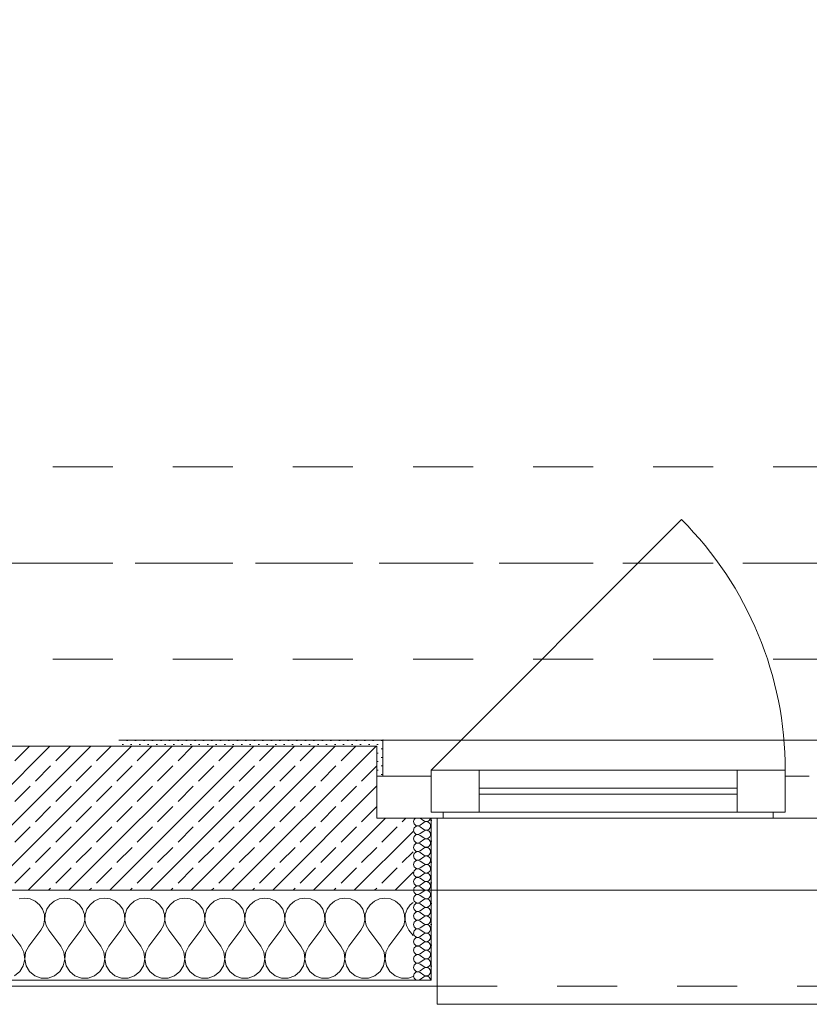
# Model space of a CAD drawing. Header units: metres. Extents: x -3.5 to 65.3, y -10.9 to 16.7.
# Tile 22 of 234: x 14.9 to 16.2, y -0.2 to 1.5. Entities that reach past the tile are written whole.
import ezdxf

# ---------------------------------------------------------------- set-up
doc = ezdxf.new("R2010")
doc.units = ezdxf.units.M
doc.header["$MEASUREMENT"] = 0
for name, pattern in [('Achse', [0.08, 0.04, -0.02, 0, -0.02]), ('Strichlinie doppelt', [0.218722, 0.105833, -0.042333, 0.028222, -0.042333]), ('Strichlinie eng', [0.046, 0.03, -0.016]), ('Untersicht', [0.04, 0.03, -0.01])]:
    doc.linetypes.add(name, pattern=pattern)
for name, color, linetype in [('451 - Universal.Achsen Raster', 7, 'Continuous'), ('603 - Struktur.Bodenplatte_ Decke Roh', 7, 'Continuous'), ('604 - Struktur.Wand Aussen', 7, 'Continuous'), ('608 - Struktur.Träger', 7, 'Continuous')]:
    doc.layers.add(name, color=color, linetype=linetype)
pattern_1 = [(0, (0, 0), (0, 0.034641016), [0, -0.02]), (0, (0.01, 0.01732), (0, 0.034641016), [0, -0.02])]
pattern_2 = [(45, (0, 0), (-0.007071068, 0.007071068), [0, -0.01])]

# ---------------------------------------------------------------- blocks, each defined once
blk = doc.blocks.new('*X15')
at = {"layer": '604 - Struktur.Wand Aussen', "color": 7, "linetype": 'Continuous', "lineweight": 5}
for p, q in [((14.9333, -0.0083), (14.9242, -0.0096)), ((14.9424, -0.0096), (14.9333, -0.0083)), ((14.9509, -0.0133), (14.9424, -0.0096)), ((14.9579, -0.0192), (14.9509, -0.0133)), ((14.9825, -0.0133), (14.9754, -0.0192)), ((14.9909, -0.0096), (14.9825, -0.0133)), ((15, -0.0083), (14.9909, -0.0096)), ((15.0091, -0.0096), (15, -0.0083)), ((15.0175, -0.0133), (15.0091, -0.0096)), ((15.0246, -0.0192), (15.0175, -0.0133)), ((15.0491, -0.0133), (15.0421, -0.0192)), ((15.0576, -0.0096), (15.0491, -0.0133)), ((15.0667, -0.0083), (15.0576, -0.0096)), ((15.0758, -0.0096), (15.0667, -0.0083)), ((15.0842, -0.0133), (15.0758, -0.0096)), ((15.0913, -0.0192), (15.0842, -0.0133)), ((15.1158, -0.0133), (15.1087, -0.0192)), ((15.1242, -0.0096), (15.1158, -0.0133)), ((15.1333, -0.0083), (15.1242, -0.0096)), ((15.1424, -0.0096), (15.1333, -0.0083)), ((15.1509, -0.0133), (15.1424, -0.0096)), ((15.1579, -0.0192), (15.1509, -0.0133)), ((15.1825, -0.0133), (15.1754, -0.0192)), ((15.1909, -0.0096), (15.1825, -0.0133)), ((15.2, -0.0083), (15.1909, -0.0096)), ((15.2091, -0.0096), (15.2, -0.0083)), ((15.2175, -0.0133), (15.2091, -0.0096)), ((15.2246, -0.0192), (15.2175, -0.0133)), ((15.2491, -0.0133), (15.2421, -0.0192)), ((15.2576, -0.0096), (15.2491, -0.0133)), ((15.2667, -0.0083), (15.2576, -0.0096)), ((15.2758, -0.0096), (15.2667, -0.0083)), ((15.2842, -0.0133), (15.2758, -0.0096)), ((15.2913, -0.0192), (15.2842, -0.0133)), ((15.3158, -0.0133), (15.3087, -0.0192)), ((15.3242, -0.0096), (15.3158, -0.0133)), ((15.3333, -0.0083), (15.3242, -0.0096)), ((15.3424, -0.0096), (15.3333, -0.0083)), ((15.3509, -0.0133), (15.3424, -0.0096)), ((15.3579, -0.0192), (15.3509, -0.0133)), ((15.3825, -0.0133), (15.3754, -0.0192)), ((15.3909, -0.0096), (15.3825, -0.0133)), ((15.4, -0.0083), (15.3909, -0.0096)), ((15.4091, -0.0096), (15.4, -0.0083)), ((15.4175, -0.0133), (15.4091, -0.0096)), ((15.4246, -0.0192), (15.4175, -0.0133)), ((15.4491, -0.0133), (15.4421, -0.0192)), ((15.4576, -0.0096), (15.4491, -0.0133)), ((15.4667, -0.0083), (15.4576, -0.0096)), ((15.4758, -0.0096), (15.4667, -0.0083)), ((15.4842, -0.0133), (15.4758, -0.0096)), ((15.4913, -0.0192), (15.4842, -0.0133)), ((15.5158, -0.0133), (15.5087, -0.0192)), ((15.5242, -0.0096), (15.5158, -0.0133)), ((15.5333, -0.0083), (15.5242, -0.0096)), ((15.5424, -0.0096), (15.5333, -0.0083)), ((15.5509, -0.0133), (15.5424, -0.0096)), ((15.5579, -0.0192), (15.5509, -0.0133)), ((15.58, -0.0154), (15.5754, -0.0192)), ((14.9631, -0.0268), (14.9579, -0.0192)), ((14.9661, -0.0355), (14.9631, -0.0268)), ((14.9702, -0.0268), (14.9672, -0.0355)), ((14.9754, -0.0192), (14.9702, -0.0268)), ((15.0298, -0.0268), (15.0246, -0.0192)), ((15.0328, -0.0355), (15.0298, -0.0268)), ((15.0369, -0.0268), (15.0339, -0.0355)), ((15.0421, -0.0192), (15.0369, -0.0268)), ((15.0965, -0.0268), (15.0913, -0.0192)), ((15.0994, -0.0355), (15.0965, -0.0268)), ((15.1035, -0.0268), (15.1006, -0.0355)), ((15.1087, -0.0192), (15.1035, -0.0268)), ((15.1631, -0.0268), (15.1579, -0.0192)), ((15.1661, -0.0355), (15.1631, -0.0268)), ((15.1702, -0.0268), (15.1672, -0.0355)), ((15.1754, -0.0192), (15.1702, -0.0268)), ((15.2298, -0.0268), (15.2246, -0.0192)), ((15.2328, -0.0355), (15.2298, -0.0268)), ((15.2369, -0.0268), (15.2339, -0.0355)), ((15.2421, -0.0192), (15.2369, -0.0268)), ((15.2965, -0.0268), (15.2913, -0.0192)), ((15.2994, -0.0355), (15.2965, -0.0268)), ((15.3035, -0.0268), (15.3006, -0.0355)), ((15.3087, -0.0192), (15.3035, -0.0268)), ((15.3631, -0.0268), (15.3579, -0.0192)), ((15.3661, -0.0355), (15.3631, -0.0268)), ((15.3702, -0.0268), (15.3672, -0.0355)), ((15.3754, -0.0192), (15.3702, -0.0268)), ((15.4298, -0.0268), (15.4246, -0.0192)), ((15.4328, -0.0355), (15.4298, -0.0268)), ((15.4369, -0.0268), (15.4339, -0.0355)), ((15.4421, -0.0192), (15.4369, -0.0268)), ((15.4965, -0.0268), (15.4913, -0.0192)), ((15.4994, -0.0355), (15.4965, -0.0268)), ((15.5035, -0.0268), (15.5006, -0.0355)), ((15.5087, -0.0192), (15.5035, -0.0268)), ((15.5631, -0.0268), (15.5579, -0.0192)), ((15.5661, -0.0355), (15.5631, -0.0268)), ((15.5702, -0.0268), (15.5672, -0.0355)), ((15.5754, -0.0192), (15.5702, -0.0268)), ((14.9645, -0.0536), (14.9665, -0.0447)), ((14.9665, -0.0447), (14.9661, -0.0355)), ((14.9672, -0.0355), (14.9668, -0.0447)), ((14.9668, -0.0447), (14.9689, -0.0536)), ((15.0311, -0.0536), (15.0332, -0.0447)), ((15.0332, -0.0447), (15.0328, -0.0355)), ((15.0339, -0.0355), (15.0335, -0.0447)), ((15.0335, -0.0447), (15.0355, -0.0536)), ((15.0978, -0.0536), (15.0999, -0.0447)), ((15.0999, -0.0447), (15.0994, -0.0355)), ((15.1006, -0.0355), (15.1001, -0.0447)), ((15.1001, -0.0447), (15.1022, -0.0536)), ((15.1645, -0.0536), (15.1665, -0.0447)), ((15.1665, -0.0447), (15.1661, -0.0355)), ((15.1672, -0.0355), (15.1668, -0.0447)), ((15.1668, -0.0447), (15.1689, -0.0536)), ((15.2311, -0.0536), (15.2332, -0.0447)), ((15.2332, -0.0447), (15.2328, -0.0355)), ((15.2339, -0.0355), (15.2335, -0.0447)), ((15.2335, -0.0447), (15.2355, -0.0536)), ((15.2978, -0.0536), (15.2999, -0.0447)), ((15.2999, -0.0447), (15.2994, -0.0355)), ((15.3006, -0.0355), (15.3001, -0.0447)), ((15.3001, -0.0447), (15.3022, -0.0536)), ((15.3645, -0.0536), (15.3665, -0.0447)), ((15.3665, -0.0447), (15.3661, -0.0355)), ((15.3672, -0.0355), (15.3668, -0.0447)), ((15.3668, -0.0447), (15.3689, -0.0536)), ((15.4311, -0.0536), (15.4332, -0.0447)), ((15.4332, -0.0447), (15.4328, -0.0355)), ((15.4339, -0.0355), (15.4335, -0.0447)), ((15.4335, -0.0447), (15.4355, -0.0536)), ((15.4978, -0.0536), (15.4999, -0.0447)), ((15.4999, -0.0447), (15.4994, -0.0355)), ((15.5006, -0.0355), (15.5001, -0.0447)), ((15.5001, -0.0447), (15.5022, -0.0536)), ((15.5645, -0.0536), (15.5665, -0.0447)), ((15.5665, -0.0447), (15.5661, -0.0355)), ((15.5672, -0.0355), (15.5668, -0.0447)), ((15.5668, -0.0447), (15.5689, -0.0536)), ((14.9267, -0.0883), (14.9067, -0.0617)), ((14.94, -0.0883), (14.96, -0.0617)), ((14.96, -0.0617), (14.9645, -0.0536)), ((14.9689, -0.0536), (14.9733, -0.0617)), ((14.9933, -0.0883), (14.9733, -0.0617)), ((15.0067, -0.0883), (15.0267, -0.0617)), ((15.0267, -0.0617), (15.0311, -0.0536)), ((15.0355, -0.0536), (15.04, -0.0617)), ((15.06, -0.0883), (15.04, -0.0617)), ((15.0733, -0.0883), (15.0933, -0.0617)), ((15.0933, -0.0617), (15.0978, -0.0536)), ((15.1022, -0.0536), (15.1067, -0.0617)), ((15.1267, -0.0883), (15.1067, -0.0617)), ((15.14, -0.0883), (15.16, -0.0617)), ((15.16, -0.0617), (15.1645, -0.0536)), ((15.1689, -0.0536), (15.1733, -0.0617)), ((15.1933, -0.0883), (15.1733, -0.0617)), ((15.2067, -0.0883), (15.2267, -0.0617)), ((15.2267, -0.0617), (15.2311, -0.0536)), ((15.2355, -0.0536), (15.24, -0.0617)), ((15.26, -0.0883), (15.24, -0.0617)), ((15.2733, -0.0883), (15.2933, -0.0617)), ((15.2933, -0.0617), (15.2978, -0.0536)), ((15.3022, -0.0536), (15.3067, -0.0617)), ((15.3267, -0.0883), (15.3067, -0.0617)), ((15.34, -0.0883), (15.36, -0.0617)), ((15.36, -0.0617), (15.3645, -0.0536)), ((15.3689, -0.0536), (15.3733, -0.0617)), ((15.3933, -0.0883), (15.3733, -0.0617)), ((15.4067, -0.0883), (15.4267, -0.0617)), ((15.4267, -0.0617), (15.4311, -0.0536)), ((15.4355, -0.0536), (15.44, -0.0617)), ((15.46, -0.0883), (15.44, -0.0617)), ((15.4733, -0.0883), (15.4933, -0.0617)), ((15.4933, -0.0617), (15.4978, -0.0536)), ((15.5022, -0.0536), (15.5067, -0.0617)), ((15.5267, -0.0883), (15.5067, -0.0617)), ((15.54, -0.0883), (15.56, -0.0617)), ((15.56, -0.0617), (15.5645, -0.0536)), ((15.5689, -0.0536), (15.5733, -0.0617)), ((15.58, -0.0706), (15.5733, -0.0617)), ((14.9318, -0.0984), (14.9267, -0.0883)), ((14.9333, -0.1096), (14.9318, -0.0984)), ((14.9349, -0.0984), (14.9334, -0.1096)), ((14.94, -0.0883), (14.9349, -0.0984)), ((14.9985, -0.0984), (14.9933, -0.0883)), ((15, -0.1096), (14.9985, -0.0984)), ((15.0015, -0.0984), (15, -0.1096)), ((15.0067, -0.0883), (15.0015, -0.0984)), ((15.0651, -0.0984), (15.06, -0.0883)), ((15.0666, -0.1096), (15.0651, -0.0984)), ((15.0682, -0.0984), (15.0667, -0.1096)), ((15.0733, -0.0883), (15.0682, -0.0984)), ((15.1318, -0.0984), (15.1267, -0.0883)), ((15.1333, -0.1096), (15.1318, -0.0984)), ((15.1349, -0.0984), (15.1334, -0.1096)), ((15.14, -0.0883), (15.1349, -0.0984)), ((15.1985, -0.0984), (15.1933, -0.0883)), ((15.2, -0.1096), (15.1985, -0.0984)), ((15.2015, -0.0984), (15.2, -0.1096)), ((15.2067, -0.0883), (15.2015, -0.0984)), ((15.2651, -0.0984), (15.26, -0.0883)), ((15.2666, -0.1096), (15.2651, -0.0984)), ((15.2682, -0.0984), (15.2667, -0.1096)), ((15.2733, -0.0883), (15.2682, -0.0984)), ((15.3318, -0.0984), (15.3267, -0.0883)), ((15.3333, -0.1096), (15.3318, -0.0984)), ((15.3349, -0.0984), (15.3334, -0.1096)), ((15.34, -0.0883), (15.3349, -0.0984)), ((15.3985, -0.0984), (15.3933, -0.0883)), ((15.4, -0.1096), (15.3985, -0.0984)), ((15.4015, -0.0984), (15.4, -0.1096)), ((15.4067, -0.0883), (15.4015, -0.0984)), ((15.4651, -0.0984), (15.46, -0.0883)), ((15.4666, -0.1096), (15.4651, -0.0984)), ((15.4682, -0.0984), (15.4667, -0.1096)), ((15.4733, -0.0883), (15.4682, -0.0984)), ((15.5318, -0.0984), (15.5267, -0.0883)), ((15.5333, -0.1096), (15.5318, -0.0984)), ((15.5349, -0.0984), (15.5334, -0.1096)), ((15.54, -0.0883), (15.5349, -0.0984)), ((14.931, -0.1207), (14.9333, -0.1096)), ((14.9334, -0.1096), (14.9357, -0.1207)), ((14.9976, -0.1207), (15, -0.1096)), ((15, -0.1096), (15.0024, -0.1207)), ((15.0643, -0.1207), (15.0666, -0.1096)), ((15.0667, -0.1096), (15.069, -0.1207)), ((15.131, -0.1207), (15.1333, -0.1096)), ((15.1334, -0.1096), (15.1357, -0.1207)), ((15.1976, -0.1207), (15.2, -0.1096)), ((15.2, -0.1096), (15.2024, -0.1207)), ((15.2643, -0.1207), (15.2666, -0.1096)), ((15.2667, -0.1096), (15.269, -0.1207)), ((15.331, -0.1207), (15.3333, -0.1096)), ((15.3334, -0.1096), (15.3357, -0.1207)), ((15.3976, -0.1207), (15.4, -0.1096)), ((15.4, -0.1096), (15.4024, -0.1207)), ((15.4643, -0.1207), (15.4666, -0.1096)), ((15.4667, -0.1096), (15.469, -0.1207)), ((15.531, -0.1207), (15.5333, -0.1096)), ((15.5334, -0.1096), (15.5357, -0.1207)), ((14.9163, -0.1374), (14.9251, -0.1303)), ((14.9251, -0.1303), (14.931, -0.1207)), ((14.9357, -0.1207), (14.9416, -0.1303)), ((14.9416, -0.1303), (14.9504, -0.1374)), ((14.983, -0.1374), (14.9917, -0.1303)), ((14.9917, -0.1303), (14.9976, -0.1207)), ((15.0024, -0.1207), (15.0083, -0.1303)), ((15.0083, -0.1303), (15.017, -0.1374)), ((15.0496, -0.1374), (15.0584, -0.1303)), ((15.0584, -0.1303), (15.0643, -0.1207)), ((15.069, -0.1207), (15.0749, -0.1303)), ((15.0749, -0.1303), (15.0837, -0.1374)), ((15.1163, -0.1374), (15.1251, -0.1303)), ((15.1251, -0.1303), (15.131, -0.1207)), ((15.1357, -0.1207), (15.1416, -0.1303)), ((15.1416, -0.1303), (15.1504, -0.1374)), ((15.183, -0.1374), (15.1917, -0.1303)), ((15.1917, -0.1303), (15.1976, -0.1207)), ((15.2024, -0.1207), (15.2083, -0.1303)), ((15.2083, -0.1303), (15.217, -0.1374)), ((15.2496, -0.1374), (15.2584, -0.1303)), ((15.2584, -0.1303), (15.2643, -0.1207)), ((15.269, -0.1207), (15.2749, -0.1303)), ((15.2749, -0.1303), (15.2837, -0.1374)), ((15.3163, -0.1374), (15.3251, -0.1303)), ((15.3251, -0.1303), (15.331, -0.1207)), ((15.3357, -0.1207), (15.3416, -0.1303)), ((15.3416, -0.1303), (15.3504, -0.1374)), ((15.383, -0.1374), (15.3917, -0.1303)), ((15.3917, -0.1303), (15.3976, -0.1207)), ((15.4024, -0.1207), (15.4083, -0.1303)), ((15.4083, -0.1303), (15.417, -0.1374)), ((15.4496, -0.1374), (15.4584, -0.1303)), ((15.4584, -0.1303), (15.4643, -0.1207)), ((15.469, -0.1207), (15.4749, -0.1303)), ((15.4749, -0.1303), (15.4837, -0.1374)), ((15.5163, -0.1374), (15.5251, -0.1303)), ((15.5251, -0.1303), (15.531, -0.1207)), ((15.5357, -0.1207), (15.5416, -0.1303)), ((15.5416, -0.1303), (15.5504, -0.1374)), ((14.9504, -0.1374), (14.961, -0.1412)), ((14.961, -0.1412), (14.9723, -0.1412)), ((14.9723, -0.1412), (14.983, -0.1374)), ((15.017, -0.1374), (15.0277, -0.1412)), ((15.0277, -0.1412), (15.039, -0.1412)), ((15.039, -0.1412), (15.0496, -0.1374)), ((15.0837, -0.1374), (15.0943, -0.1412)), ((15.0943, -0.1412), (15.1057, -0.1412)), ((15.1057, -0.1412), (15.1163, -0.1374)), ((15.1504, -0.1374), (15.161, -0.1412)), ((15.161, -0.1412), (15.1723, -0.1412)), ((15.1723, -0.1412), (15.183, -0.1374)), ((15.217, -0.1374), (15.2277, -0.1412)), ((15.2277, -0.1412), (15.239, -0.1412)), ((15.239, -0.1412), (15.2496, -0.1374)), ((15.2837, -0.1374), (15.2943, -0.1412)), ((15.2943, -0.1412), (15.3057, -0.1412)), ((15.3057, -0.1412), (15.3163, -0.1374)), ((15.3504, -0.1374), (15.361, -0.1412)), ((15.361, -0.1412), (15.3723, -0.1412)), ((15.3723, -0.1412), (15.383, -0.1374)), ((15.417, -0.1374), (15.4277, -0.1412)), ((15.4277, -0.1412), (15.439, -0.1412)), ((15.439, -0.1412), (15.4496, -0.1374)), ((15.4837, -0.1374), (15.4943, -0.1412)), ((15.4943, -0.1412), (15.5057, -0.1412)), ((15.5057, -0.1412), (15.5163, -0.1374)), ((15.5504, -0.1374), (15.561, -0.1412)), ((15.561, -0.1412), (15.5723, -0.1412)), ((15.5723, -0.1412), (15.58, -0.1385))]:
    blk.add_line(p, q, dxfattribs=at)
blk = doc.blocks.new('*X44')
at = {"layer": '604 - Struktur.Wand Aussen', "color": 7, "linetype": 'Continuous', "lineweight": 5}
for p, q in [((15.5818, 0.123), (15.5807, 0.1193)), ((15.5807, 0.1193), (15.5818, 0.1155)), ((15.5839, 0.125), (15.5818, 0.123)), ((15.5818, 0.1155), (15.5847, 0.1129)), ((15.5921, 0.125), (15.5979, 0.1207)), ((15.5921, 0.1136), (15.5979, 0.1179)), ((15.5979, 0.1207), (15.5996, 0.1198)), ((15.5996, 0.1188), (15.5979, 0.1179)), ((15.5996, 0.1198), (15.6015, 0.1193)), ((15.6015, 0.1193), (15.5996, 0.1188)), ((15.6015, 0.1193), (15.6035, 0.1194)), ((15.6035, 0.1192), (15.6015, 0.1193)), ((15.6035, 0.1194), (15.6053, 0.12)), ((15.6053, 0.1185), (15.6035, 0.1192)), ((15.6053, 0.12), (15.607, 0.1212)), ((15.607, 0.1174), (15.6053, 0.1185)), ((15.607, 0.1212), (15.6082, 0.1227)), ((15.6082, 0.1159), (15.607, 0.1174)), ((15.6082, 0.1227), (15.609, 0.1245)), ((15.609, 0.1141), (15.6082, 0.1159)), ((15.609, 0.1245), (15.6091, 0.125)), ((15.5818, 0.1088), (15.5807, 0.105)), ((15.5807, 0.105), (15.5818, 0.1012)), ((15.5847, 0.1114), (15.5818, 0.1088)), ((15.5818, 0.1012), (15.5847, 0.0986)), ((15.5847, 0.1129), (15.5885, 0.1122)), ((15.5885, 0.1121), (15.5847, 0.1114)), ((15.5847, 0.0986), (15.5885, 0.0979)), ((15.5885, 0.1122), (15.5921, 0.1136)), ((15.5921, 0.1107), (15.5885, 0.1121)), ((15.5885, 0.0979), (15.5921, 0.0993)), ((15.5921, 0.1107), (15.5979, 0.1064)), ((15.5921, 0.0993), (15.5979, 0.1036)), ((15.5979, 0.1064), (15.5996, 0.1055)), ((15.5996, 0.1045), (15.5979, 0.1036)), ((15.5996, 0.1055), (15.6015, 0.105)), ((15.6015, 0.105), (15.5996, 0.1045)), ((15.6015, 0.105), (15.6035, 0.1051)), ((15.6035, 0.1049), (15.6015, 0.105)), ((15.6035, 0.1051), (15.6053, 0.1058)), ((15.6053, 0.1042), (15.6035, 0.1049)), ((15.6053, 0.1058), (15.607, 0.1069)), ((15.607, 0.1031), (15.6053, 0.1042)), ((15.607, 0.1069), (15.6082, 0.1084)), ((15.6082, 0.1016), (15.607, 0.1031)), ((15.6082, 0.1084), (15.609, 0.1102)), ((15.609, 0.0998), (15.6082, 0.1016)), ((15.6093, 0.1121), (15.609, 0.1141)), ((15.609, 0.1102), (15.6093, 0.1121)), ((15.6093, 0.0979), (15.609, 0.0998)), ((15.5818, 0.0945), (15.5807, 0.0907)), ((15.5807, 0.0907), (15.5818, 0.087)), ((15.5847, 0.0971), (15.5818, 0.0945)), ((15.5818, 0.087), (15.5847, 0.0843)), ((15.5847, 0.0828), (15.5818, 0.0802)), ((15.5885, 0.0978), (15.5847, 0.0971)), ((15.5847, 0.0843), (15.5885, 0.0836)), ((15.5885, 0.0835), (15.5847, 0.0828)), ((15.5921, 0.0964), (15.5885, 0.0978)), ((15.5885, 0.0836), (15.5921, 0.085)), ((15.5921, 0.0821), (15.5885, 0.0835)), ((15.5921, 0.0964), (15.5979, 0.0921)), ((15.5921, 0.085), (15.5979, 0.0893)), ((15.5921, 0.0821), (15.5979, 0.0779)), ((15.5979, 0.0921), (15.5996, 0.0912)), ((15.5996, 0.0902), (15.5979, 0.0893)), ((15.5996, 0.0912), (15.6015, 0.0907)), ((15.6015, 0.0907), (15.5996, 0.0902)), ((15.6015, 0.0907), (15.6035, 0.0908)), ((15.6035, 0.0906), (15.6015, 0.0907)), ((15.6035, 0.0908), (15.6053, 0.0915)), ((15.6053, 0.09), (15.6035, 0.0906)), ((15.6053, 0.0915), (15.607, 0.0926)), ((15.607, 0.0888), (15.6053, 0.09)), ((15.607, 0.0926), (15.6082, 0.0941)), ((15.6082, 0.0873), (15.607, 0.0888)), ((15.6082, 0.0941), (15.609, 0.0959)), ((15.609, 0.0855), (15.6082, 0.0873)), ((15.609, 0.0959), (15.6093, 0.0979)), ((15.6093, 0.0836), (15.609, 0.0855)), ((15.609, 0.0816), (15.6093, 0.0836)), ((15.5818, 0.0802), (15.5807, 0.0764)), ((15.5807, 0.0764), (15.5818, 0.0727)), ((15.5818, 0.0659), (15.5807, 0.0621)), ((15.5818, 0.0727), (15.5847, 0.07)), ((15.5847, 0.0685), (15.5818, 0.0659)), ((15.5847, 0.07), (15.5885, 0.0693)), ((15.5885, 0.0693), (15.5847, 0.0685)), ((15.5885, 0.0693), (15.5921, 0.0707)), ((15.5921, 0.0679), (15.5885, 0.0693)), ((15.5921, 0.0707), (15.5979, 0.075)), ((15.5921, 0.0679), (15.5979, 0.0636)), ((15.5979, 0.0779), (15.5996, 0.0769)), ((15.5996, 0.076), (15.5979, 0.075)), ((15.5996, 0.0769), (15.6015, 0.0765)), ((15.6015, 0.0764), (15.5996, 0.076)), ((15.6015, 0.0765), (15.6035, 0.0766)), ((15.6035, 0.0763), (15.6015, 0.0764)), ((15.6035, 0.0766), (15.6053, 0.0772)), ((15.6053, 0.0757), (15.6035, 0.0763)), ((15.6053, 0.0772), (15.607, 0.0783)), ((15.607, 0.0746), (15.6053, 0.0757)), ((15.607, 0.0783), (15.6082, 0.0798)), ((15.6082, 0.073), (15.607, 0.0746)), ((15.6082, 0.0798), (15.609, 0.0816)), ((15.609, 0.0712), (15.6082, 0.073)), ((15.6082, 0.0655), (15.609, 0.0673)), ((15.6093, 0.0693), (15.609, 0.0712)), ((15.609, 0.0673), (15.6093, 0.0693)), ((15.5807, 0.0621), (15.5818, 0.0584)), ((15.5818, 0.0516), (15.5807, 0.0479)), ((15.5818, 0.0584), (15.5847, 0.0558)), ((15.5847, 0.0542), (15.5818, 0.0516)), ((15.5847, 0.0558), (15.5885, 0.055)), ((15.5885, 0.055), (15.5847, 0.0542)), ((15.5885, 0.055), (15.5921, 0.0564)), ((15.5921, 0.0536), (15.5885, 0.055)), ((15.5921, 0.0564), (15.5979, 0.0607)), ((15.5921, 0.0536), (15.5979, 0.0493)), ((15.5979, 0.0636), (15.5996, 0.0626)), ((15.5996, 0.0617), (15.5979, 0.0607)), ((15.5979, 0.0493), (15.5996, 0.0483)), ((15.5996, 0.0626), (15.6015, 0.0622)), ((15.6015, 0.0621), (15.5996, 0.0617)), ((15.6015, 0.0622), (15.6035, 0.0623)), ((15.6035, 0.062), (15.6015, 0.0621)), ((15.6035, 0.0623), (15.6053, 0.0629)), ((15.6053, 0.0614), (15.6035, 0.062)), ((15.6053, 0.0629), (15.607, 0.064)), ((15.607, 0.0603), (15.6053, 0.0614)), ((15.6053, 0.0486), (15.607, 0.0497)), ((15.607, 0.064), (15.6082, 0.0655)), ((15.6082, 0.0588), (15.607, 0.0603)), ((15.607, 0.0497), (15.6082, 0.0512)), ((15.609, 0.057), (15.6082, 0.0588)), ((15.6082, 0.0512), (15.609, 0.053)), ((15.6093, 0.055), (15.609, 0.057)), ((15.609, 0.053), (15.6093, 0.055)), ((15.5807, 0.0479), (15.5818, 0.0441)), ((15.5818, 0.0373), (15.5807, 0.0336)), ((15.5807, 0.0336), (15.5818, 0.0298)), ((15.5818, 0.0441), (15.5847, 0.0415)), ((15.5847, 0.04), (15.5818, 0.0373)), ((15.5847, 0.0415), (15.5885, 0.0407)), ((15.5885, 0.0407), (15.5847, 0.04)), ((15.5885, 0.0407), (15.5921, 0.0421)), ((15.5921, 0.0393), (15.5885, 0.0407)), ((15.5921, 0.0421), (15.5979, 0.0464)), ((15.5921, 0.0393), (15.5979, 0.035)), ((15.5996, 0.0474), (15.5979, 0.0464)), ((15.5979, 0.035), (15.5996, 0.034)), ((15.5996, 0.0331), (15.5979, 0.0321)), ((15.5996, 0.0483), (15.6015, 0.0479)), ((15.6015, 0.0478), (15.5996, 0.0474)), ((15.5996, 0.034), (15.6015, 0.0336)), ((15.6015, 0.0335), (15.5996, 0.0331)), ((15.6015, 0.0479), (15.6035, 0.048)), ((15.6035, 0.0477), (15.6015, 0.0478)), ((15.6015, 0.0336), (15.6035, 0.0337)), ((15.6035, 0.0334), (15.6015, 0.0335)), ((15.6035, 0.048), (15.6053, 0.0486)), ((15.6053, 0.0471), (15.6035, 0.0477)), ((15.6035, 0.0337), (15.6053, 0.0343)), ((15.6053, 0.0328), (15.6035, 0.0334)), ((15.607, 0.046), (15.6053, 0.0471)), ((15.6053, 0.0343), (15.607, 0.0354)), ((15.607, 0.0317), (15.6053, 0.0328)), ((15.6082, 0.0445), (15.607, 0.046)), ((15.607, 0.0354), (15.6082, 0.037)), ((15.609, 0.0427), (15.6082, 0.0445)), ((15.6082, 0.037), (15.609, 0.0388)), ((15.6093, 0.0407), (15.609, 0.0427)), ((15.609, 0.0388), (15.6093, 0.0407)), ((15.5818, 0.023), (15.5807, 0.0193)), ((15.5807, 0.0193), (15.5818, 0.0155)), ((15.5818, 0.0298), (15.5847, 0.0272)), ((15.5847, 0.0257), (15.5818, 0.023)), ((15.5847, 0.0272), (15.5885, 0.0265)), ((15.5885, 0.0264), (15.5847, 0.0257)), ((15.5885, 0.0265), (15.5921, 0.0279)), ((15.5921, 0.025), (15.5885, 0.0264)), ((15.5921, 0.0279), (15.5979, 0.0321)), ((15.5921, 0.025), (15.5979, 0.0207)), ((15.5921, 0.0136), (15.5979, 0.0179)), ((15.5979, 0.0207), (15.5996, 0.0198)), ((15.5996, 0.0188), (15.5979, 0.0179)), ((15.5996, 0.0198), (15.6015, 0.0193)), ((15.6015, 0.0193), (15.5996, 0.0188)), ((15.6015, 0.0193), (15.6035, 0.0194)), ((15.6035, 0.0192), (15.6015, 0.0193)), ((15.6035, 0.0194), (15.6053, 0.02)), ((15.6053, 0.0185), (15.6035, 0.0192)), ((15.6053, 0.02), (15.607, 0.0212)), ((15.607, 0.0174), (15.6053, 0.0185)), ((15.6082, 0.0302), (15.607, 0.0317)), ((15.607, 0.0212), (15.6082, 0.0227)), ((15.6082, 0.0159), (15.607, 0.0174)), ((15.609, 0.0284), (15.6082, 0.0302)), ((15.6082, 0.0227), (15.609, 0.0245)), ((15.6093, 0.0264), (15.609, 0.0284)), ((15.609, 0.0245), (15.6093, 0.0264)), ((15.5818, 0.0088), (15.5807, 0.005)), ((15.5807, 0.005), (15.5818, 0.0012)), ((15.5818, 0.0155), (15.5847, 0.0129)), ((15.5847, 0.0114), (15.5818, 0.0088)), ((15.5818, 0.0012), (15.5847, -0.0014)), ((15.5847, 0.0129), (15.5885, 0.0122)), ((15.5885, 0.0121), (15.5847, 0.0114)), ((15.5885, 0.0122), (15.5921, 0.0136)), ((15.5921, 0.0107), (15.5885, 0.0121)), ((15.5921, 0.0107), (15.5979, 0.0064)), ((15.5921, -0.0007), (15.5979, 0.0036)), ((15.5979, 0.0064), (15.5996, 0.0055)), ((15.5996, 0.0045), (15.5979, 0.0036)), ((15.5996, 0.0055), (15.6015, 0.005)), ((15.6015, 0.005), (15.5996, 0.0045)), ((15.6015, 0.005), (15.6035, 0.0051)), ((15.6035, 0.0049), (15.6015, 0.005)), ((15.6035, 0.0051), (15.6053, 0.0058)), ((15.6053, 0.0042), (15.6035, 0.0049)), ((15.6053, 0.0058), (15.607, 0.0069)), ((15.607, 0.0031), (15.6053, 0.0042)), ((15.607, 0.0069), (15.6082, 0.0084)), ((15.6082, 0.0016), (15.607, 0.0031)), ((15.609, 0.0141), (15.6082, 0.0159)), ((15.6082, 0.0084), (15.609, 0.0102)), ((15.609, -0.0002), (15.6082, 0.0016)), ((15.6093, 0.0121), (15.609, 0.0141)), ((15.609, 0.0102), (15.6093, 0.0121)), ((15.5818, -0.0055), (15.5807, -0.0093)), ((15.5807, -0.0093), (15.5818, -0.013)), ((15.5847, -0.0029), (15.5818, -0.0055)), ((15.5818, -0.013), (15.5847, -0.0157)), ((15.5847, -0.0014), (15.5885, -0.0021)), ((15.5885, -0.0022), (15.5847, -0.0029)), ((15.5847, -0.0157), (15.5885, -0.0164)), ((15.5885, -0.0021), (15.5921, -0.0007)), ((15.5921, -0.0036), (15.5885, -0.0022)), ((15.5885, -0.0164), (15.5921, -0.015)), ((15.5921, -0.0036), (15.5979, -0.0079)), ((15.5921, -0.015), (15.5979, -0.0107)), ((15.5979, -0.0079), (15.5996, -0.0088)), ((15.5996, -0.0098), (15.5979, -0.0107)), ((15.5996, -0.0088), (15.6015, -0.0093)), ((15.6015, -0.0093), (15.5996, -0.0098)), ((15.6015, -0.0093), (15.6035, -0.0092)), ((15.6035, -0.0094), (15.6015, -0.0093)), ((15.6035, -0.0092), (15.6053, -0.0085)), ((15.6053, -0.01), (15.6035, -0.0094)), ((15.6053, -0.0085), (15.607, -0.0074)), ((15.607, -0.0112), (15.6053, -0.01)), ((15.607, -0.0074), (15.6082, -0.0059)), ((15.6082, -0.0127), (15.607, -0.0112)), ((15.6082, -0.0059), (15.609, -0.0041)), ((15.609, -0.0145), (15.6082, -0.0127)), ((15.6093, -0.0021), (15.609, -0.0002)), ((15.609, -0.0041), (15.6093, -0.0021)), ((15.6093, -0.0164), (15.609, -0.0145)), ((15.5818, -0.0198), (15.5807, -0.0236)), ((15.5807, -0.0236), (15.5818, -0.0273)), ((15.5847, -0.0172), (15.5818, -0.0198)), ((15.5818, -0.0273), (15.5847, -0.03)), ((15.5847, -0.0315), (15.5818, -0.0341)), ((15.5885, -0.0165), (15.5847, -0.0172)), ((15.5847, -0.03), (15.5885, -0.0307)), ((15.5885, -0.0307), (15.5847, -0.0315)), ((15.5921, -0.0179), (15.5885, -0.0165)), ((15.5885, -0.0307), (15.5921, -0.0293)), ((15.5921, -0.0321), (15.5885, -0.0307)), ((15.5921, -0.0179), (15.5979, -0.0221)), ((15.5921, -0.0293), (15.5979, -0.025)), ((15.5921, -0.0321), (15.5979, -0.0364)), ((15.5979, -0.0221), (15.5996, -0.0231)), ((15.5996, -0.024), (15.5979, -0.025)), ((15.5996, -0.0231), (15.6015, -0.0235)), ((15.6015, -0.0236), (15.5996, -0.024)), ((15.6015, -0.0235), (15.6035, -0.0234)), ((15.6035, -0.0237), (15.6015, -0.0236)), ((15.6035, -0.0234), (15.6053, -0.0228)), ((15.6053, -0.0243), (15.6035, -0.0237)), ((15.6053, -0.0228), (15.607, -0.0217)), ((15.607, -0.0254), (15.6053, -0.0243)), ((15.607, -0.0217), (15.6082, -0.0202)), ((15.6082, -0.027), (15.607, -0.0254)), ((15.6082, -0.0202), (15.609, -0.0184)), ((15.609, -0.0288), (15.6082, -0.027)), ((15.6082, -0.0345), (15.609, -0.0327)), ((15.609, -0.0184), (15.6093, -0.0164)), ((15.6093, -0.0307), (15.609, -0.0288)), ((15.609, -0.0327), (15.6093, -0.0307)), ((15.5818, -0.0341), (15.5807, -0.0379)), ((15.5807, -0.0379), (15.5818, -0.0416)), ((15.5818, -0.0484), (15.5807, -0.0521)), ((15.5818, -0.0416), (15.5847, -0.0442)), ((15.5847, -0.0458), (15.5818, -0.0484)), ((15.5847, -0.0442), (15.5885, -0.045)), ((15.5885, -0.045), (15.5847, -0.0458)), ((15.5885, -0.045), (15.5921, -0.0436)), ((15.5921, -0.0464), (15.5885, -0.045)), ((15.5921, -0.0436), (15.5979, -0.0393)), ((15.5921, -0.0464), (15.5979, -0.0507)), ((15.5979, -0.0364), (15.5996, -0.0374)), ((15.5996, -0.0383), (15.5979, -0.0393)), ((15.5996, -0.0374), (15.6015, -0.0378)), ((15.6015, -0.0379), (15.5996, -0.0383)), ((15.6015, -0.0378), (15.6035, -0.0377)), ((15.6035, -0.038), (15.6015, -0.0379)), ((15.6035, -0.0377), (15.6053, -0.0371)), ((15.6053, -0.0386), (15.6035, -0.038)), ((15.6053, -0.0371), (15.607, -0.036)), ((15.607, -0.0397), (15.6053, -0.0386)), ((15.607, -0.036), (15.6082, -0.0345)), ((15.6082, -0.0412), (15.607, -0.0397)), ((15.607, -0.0503), (15.6082, -0.0488)), ((15.609, -0.043), (15.6082, -0.0412)), ((15.6082, -0.0488), (15.609, -0.047)), ((15.6093, -0.045), (15.609, -0.043)), ((15.609, -0.047), (15.6093, -0.045)), ((15.5807, -0.0521), (15.5818, -0.0559)), ((15.5818, -0.0627), (15.5807, -0.0664)), ((15.5818, -0.0559), (15.5847, -0.0585)), ((15.5847, -0.06), (15.5818, -0.0627)), ((15.5847, -0.0585), (15.5885, -0.0593)), ((15.5885, -0.0593), (15.5847, -0.06)), ((15.5885, -0.0593), (15.5921, -0.0579)), ((15.5921, -0.0607), (15.5885, -0.0593)), ((15.5921, -0.0579), (15.5979, -0.0536)), ((15.5921, -0.0607), (15.5979, -0.065)), ((15.5979, -0.0507), (15.5996, -0.0517)), ((15.5996, -0.0526), (15.5979, -0.0536)), ((15.5979, -0.065), (15.5996, -0.066)), ((15.5996, -0.0517), (15.6015, -0.0521)), ((15.6015, -0.0522), (15.5996, -0.0526)), ((15.6015, -0.0521), (15.6035, -0.052)), ((15.6035, -0.0523), (15.6015, -0.0522)), ((15.6035, -0.052), (15.6053, -0.0514)), ((15.6053, -0.0529), (15.6035, -0.0523)), ((15.6053, -0.0514), (15.607, -0.0503)), ((15.607, -0.054), (15.6053, -0.0529)), ((15.6053, -0.0657), (15.607, -0.0646)), ((15.6082, -0.0555), (15.607, -0.054)), ((15.607, -0.0646), (15.6082, -0.063)), ((15.609, -0.0573), (15.6082, -0.0555)), ((15.6082, -0.063), (15.609, -0.0612)), ((15.6093, -0.0593), (15.609, -0.0573)), ((15.609, -0.0612), (15.6093, -0.0593)), ((15.5807, -0.0664), (15.5818, -0.0702)), ((15.5818, -0.077), (15.5807, -0.0807)), ((15.5807, -0.0807), (15.5818, -0.0845)), ((15.5818, -0.0702), (15.5847, -0.0728)), ((15.5847, -0.0743), (15.5818, -0.077)), ((15.5847, -0.0728), (15.5885, -0.0735)), ((15.5885, -0.0736), (15.5847, -0.0743)), ((15.5885, -0.0735), (15.5921, -0.0721)), ((15.5921, -0.075), (15.5885, -0.0736)), ((15.5921, -0.0721), (15.5979, -0.0679)), ((15.5921, -0.075), (15.5979, -0.0793)), ((15.5996, -0.0669), (15.5979, -0.0679)), ((15.5979, -0.0793), (15.5996, -0.0802)), ((15.5996, -0.0812), (15.5979, -0.0821)), ((15.5996, -0.066), (15.6015, -0.0664)), ((15.6015, -0.0665), (15.5996, -0.0669)), ((15.5996, -0.0802), (15.6015, -0.0807)), ((15.6015, -0.0807), (15.5996, -0.0812)), ((15.6015, -0.0664), (15.6035, -0.0663)), ((15.6035, -0.0666), (15.6015, -0.0665)), ((15.6015, -0.0807), (15.6035, -0.0806)), ((15.6035, -0.0808), (15.6015, -0.0807)), ((15.6035, -0.0663), (15.6053, -0.0657)), ((15.6053, -0.0672), (15.6035, -0.0666)), ((15.6035, -0.0806), (15.6053, -0.08)), ((15.6053, -0.0815), (15.6035, -0.0808)), ((15.607, -0.0683), (15.6053, -0.0672)), ((15.6053, -0.08), (15.607, -0.0788)), ((15.607, -0.0826), (15.6053, -0.0815)), ((15.6082, -0.0698), (15.607, -0.0683)), ((15.607, -0.0788), (15.6082, -0.0773)), ((15.609, -0.0716), (15.6082, -0.0698)), ((15.6082, -0.0773), (15.609, -0.0755)), ((15.6093, -0.0736), (15.609, -0.0716)), ((15.609, -0.0755), (15.6093, -0.0736)), ((15.5818, -0.0912), (15.5807, -0.095)), ((15.5807, -0.095), (15.5818, -0.0988)), ((15.5818, -0.0845), (15.5847, -0.0871)), ((15.5847, -0.0886), (15.5818, -0.0912)), ((15.5847, -0.0871), (15.5885, -0.0878)), ((15.5885, -0.0879), (15.5847, -0.0886)), ((15.5885, -0.0878), (15.5921, -0.0864)), ((15.5921, -0.0893), (15.5885, -0.0879)), ((15.5921, -0.0864), (15.5979, -0.0821)), ((15.5921, -0.0893), (15.5979, -0.0936)), ((15.5921, -0.1007), (15.5979, -0.0964)), ((15.5979, -0.0936), (15.5996, -0.0945)), ((15.5996, -0.0955), (15.5979, -0.0964)), ((15.5996, -0.0945), (15.6015, -0.095)), ((15.6015, -0.095), (15.5996, -0.0955)), ((15.6015, -0.095), (15.6035, -0.0949)), ((15.6035, -0.0951), (15.6015, -0.095)), ((15.6035, -0.0949), (15.6053, -0.0942)), ((15.6053, -0.0958), (15.6035, -0.0951)), ((15.6053, -0.0942), (15.607, -0.0931)), ((15.607, -0.0969), (15.6053, -0.0958)), ((15.6082, -0.0841), (15.607, -0.0826)), ((15.607, -0.0931), (15.6082, -0.0916)), ((15.6082, -0.0984), (15.607, -0.0969)), ((15.609, -0.0859), (15.6082, -0.0841)), ((15.6082, -0.0916), (15.609, -0.0898)), ((15.609, -0.1002), (15.6082, -0.0984)), ((15.6093, -0.0879), (15.609, -0.0859)), ((15.609, -0.0898), (15.6093, -0.0879)), ((15.5818, -0.1055), (15.5807, -0.1093)), ((15.5807, -0.1093), (15.5818, -0.113)), ((15.5818, -0.0988), (15.5847, -0.1014)), ((15.5847, -0.1029), (15.5818, -0.1055)), ((15.5818, -0.113), (15.5847, -0.1157)), ((15.5847, -0.1014), (15.5885, -0.1021)), ((15.5885, -0.1022), (15.5847, -0.1029)), ((15.5885, -0.1021), (15.5921, -0.1007)), ((15.5921, -0.1036), (15.5885, -0.1022)), ((15.5921, -0.1036), (15.5979, -0.1079)), ((15.5921, -0.115), (15.5979, -0.1107)), ((15.5979, -0.1079), (15.5996, -0.1088)), ((15.5996, -0.1098), (15.5979, -0.1107)), ((15.5996, -0.1088), (15.6015, -0.1093)), ((15.6015, -0.1093), (15.5996, -0.1098)), ((15.6015, -0.1093), (15.6035, -0.1092)), ((15.6035, -0.1094), (15.6015, -0.1093)), ((15.6035, -0.1092), (15.6053, -0.1085)), ((15.6053, -0.11), (15.6035, -0.1094)), ((15.6053, -0.1085), (15.607, -0.1074)), ((15.607, -0.1112), (15.6053, -0.11)), ((15.607, -0.1074), (15.6082, -0.1059)), ((15.6082, -0.1127), (15.607, -0.1112)), ((15.6082, -0.1059), (15.609, -0.1041)), ((15.609, -0.1145), (15.6082, -0.1127)), ((15.6093, -0.1021), (15.609, -0.1002)), ((15.609, -0.1041), (15.6093, -0.1021)), ((15.6093, -0.1164), (15.609, -0.1145)), ((15.5818, -0.1198), (15.5807, -0.1236)), ((15.5807, -0.1236), (15.5818, -0.1273)), ((15.5847, -0.1172), (15.5818, -0.1198)), ((15.5818, -0.1273), (15.5847, -0.13)), ((15.5847, -0.1157), (15.5885, -0.1164)), ((15.5885, -0.1165), (15.5847, -0.1172)), ((15.5847, -0.13), (15.5885, -0.1307)), ((15.5885, -0.1307), (15.5847, -0.1315)), ((15.5885, -0.1164), (15.5921, -0.115)), ((15.5921, -0.1179), (15.5885, -0.1165)), ((15.5885, -0.1307), (15.5921, -0.1293)), ((15.5921, -0.1321), (15.5885, -0.1307)), ((15.5921, -0.1179), (15.5979, -0.1221)), ((15.5921, -0.1293), (15.5979, -0.125)), ((15.5979, -0.1221), (15.5996, -0.1231)), ((15.5996, -0.124), (15.5979, -0.125)), ((15.5996, -0.1231), (15.6015, -0.1235)), ((15.6015, -0.1236), (15.5996, -0.124)), ((15.6015, -0.1235), (15.6035, -0.1234)), ((15.6035, -0.1237), (15.6015, -0.1236)), ((15.6035, -0.1234), (15.6053, -0.1228)), ((15.6053, -0.1243), (15.6035, -0.1237)), ((15.6053, -0.1228), (15.607, -0.1217)), ((15.607, -0.1254), (15.6053, -0.1243)), ((15.607, -0.1217), (15.6082, -0.1202)), ((15.6082, -0.127), (15.607, -0.1254)), ((15.6082, -0.1202), (15.609, -0.1184)), ((15.609, -0.1288), (15.6082, -0.127)), ((15.609, -0.1184), (15.6093, -0.1164)), ((15.6093, -0.1307), (15.609, -0.1288)), ((15.609, -0.1327), (15.6093, -0.1307)), ((15.5818, -0.1341), (15.5807, -0.1379)), ((15.5807, -0.1379), (15.5818, -0.1416)), ((15.5847, -0.1315), (15.5818, -0.1341)), ((15.5818, -0.1416), (15.5847, -0.1442)), ((15.5847, -0.1442), (15.5885, -0.145)), ((15.5885, -0.145), (15.5921, -0.1436)), ((15.5921, -0.1321), (15.5979, -0.1364)), ((15.5921, -0.1436), (15.5979, -0.1393)), ((15.5979, -0.1364), (15.5996, -0.1374)), ((15.5996, -0.1383), (15.5979, -0.1393)), ((15.5996, -0.1374), (15.6015, -0.1378)), ((15.6015, -0.1379), (15.5996, -0.1383)), ((15.6015, -0.1378), (15.6035, -0.1377)), ((15.6035, -0.138), (15.6015, -0.1379)), ((15.6035, -0.1377), (15.6053, -0.1371)), ((15.6053, -0.1386), (15.6035, -0.138)), ((15.6053, -0.1371), (15.607, -0.136)), ((15.607, -0.1397), (15.6053, -0.1386)), ((15.607, -0.136), (15.6082, -0.1345)), ((15.6082, -0.1412), (15.607, -0.1397)), ((15.6082, -0.1345), (15.609, -0.1327)), ((15.609, -0.143), (15.6082, -0.1412)), ((15.6093, -0.145), (15.609, -0.143))]:
    blk.add_line(p, q, dxfattribs=at)

msp = doc.modelspace()

# ---------------------------------------------------------------- hatches: boundary and pattern name
at = {"layer": '604 - Struktur.Wand Aussen', "linetype": 'Continuous', "lineweight": 0, "true_color": 0x000000}
h = msp.add_hatch(dxfattribs=at)
h.set_pattern_fill('Gips_0001', color=18, style=0, pattern_type=2)
h.set_pattern_definition(pattern_2)
h.paths.add_polyline_path([(15.09, 0.245), (15.52, 0.245), (15.52, 0.255), (15.09, 0.255)])
h = msp.add_hatch(dxfattribs=at)
h.set_pattern_fill('Gips_0001', color=18, style=0, pattern_type=2)
h.set_pattern_definition(pattern_2)
h.paths.add_polyline_path([(15.52, 0.255), (15.52, 0.195), (15.53, 0.195), (15.53, 0.255)])
h = msp.add_hatch(dxfattribs=at)
h.set_pattern_fill('Beton__Stahlbeton_0001', color=18, style=0, pattern_type=2)
h.set_pattern_definition([(45, (0, 0), (-0.03394113, 0.03394113), []), (45, (-0.01697, 0.01697), (-0.03394113, 0.03394113), [0.036, -0.012])])
h.paths.add_polyline_path([(14.32, 0.125), (14.26, 0.125), (14.26, 0.005), (15.58, 0.005), (15.58, 0.125), (15.52, 0.125), (15.52, 0.195), (15.52, 0.245), (14.32, 0.245), (14.32, 0.195)])
h = msp.add_hatch(dxfattribs=at)
h.set_pattern_fill('Verputz_0001', color=18, style=0, pattern_type=2)
h.set_pattern_definition(pattern_1)
h.paths.add_polyline_path([(15.61, -0.155), (15.62, -0.155), (15.62, 0.125), (15.61, 0.125)])
h = msp.add_hatch(dxfattribs=at)
h.set_pattern_fill('Verputz_0001', color=18, style=0, pattern_type=2)
h.set_pattern_definition(pattern_1)
h.paths.add_polyline_path([(14.23, -0.155), (15.61, -0.155), (15.61, -0.145), (14.23, -0.145)])

# ---------------------------------------------------------------- linework, layer by layer
at = {"layer": '451 - Universal.Achsen Raster', "color": 160, "linetype": 'Strichlinie doppelt', "lineweight": 9, "true_color": 0x3232ff}
msp.add_line((64.935, 0.55), (-3.175, 0.55), dxfattribs=at)
at = {"layer": '603 - Struktur.Bodenplatte_ Decke Roh', "color": 7, "linetype": 'Continuous', "lineweight": 18, "flags": 128}
msp.add_lwpolyline([(47.48, 13.695), (14.78, 13.695), (14.78, 13.455), (14.78, 13), (14.84, 13), (14.84, 8.585), (13.03, 8.585), (13.03, 8.725), (11.41, 8.725), (11.41, 13), (11.48, 13), (11.48, 13.455), (11.48, 13.695), (-0.015, 13.695), (-0.015, 0.005), (62.275, 0.005)], dxfattribs=at)
at = {"layer": '604 - Struktur.Wand Aussen', "color": 7, "linetype": 'Continuous', "lineweight": 9}
for p, q in [((15.61, 0.205), (16.0272, 0.6222)), ((15.53, 0.255), (17.91, 0.255)), ((15.62, -0.155), (15.62, -0.185)), ((15.62, -0.185), (17.82, -0.185))]:
    msp.add_line(p, q, dxfattribs=at)
at = {"layer": '604 - Struktur.Wand Aussen', "color": 7, "linetype": 'Continuous', "lineweight": 5}
for p, q in [((15.52, 0.255), (15.53, 0.255)), ((15.53, 0.245), (15.53, 0.255)), ((15.53, 0.245), (15.53, 0.255)), ((15.53, 0.195), (15.53, 0.245)), ((15.53, 0.195), (15.53, 0.245)), ((15.52, 0.195), (15.53, 0.195)), ((15.52, 0.195), (15.53, 0.195)), ((15.52, 0.195), (15.53, 0.195)), ((15.58, 0.125), (15.61, 0.125)), ((15.58, 0.125), (15.61, 0.125)), ((15.58, 0.125), (15.61, 0.125)), ((15.61, 0.125), (15.62, 0.125)), ((15.61, 0.125), (15.61, -0.145)), ((15.61, -0.145), (15.61, 0.125)), ((15.61, 0.125), (15.62, 0.125)), ((15.61, 0.125), (15.62, 0.125)), ((15.62, 0.005), (15.62, 0.125)), ((15.62, 0.005), (15.62, 0.125)), ((15.62, -0.005), (15.62, 0.005)), ((15.62, -0.005), (15.62, 0.005)), ((15.62, -0.145), (15.62, -0.005)), ((15.62, -0.145), (15.62, -0.005)), ((14.26, -0.145), (15.58, -0.145)), ((15.58, -0.145), (15.61, -0.145)), ((15.62, -0.155), (15.62, -0.145)), ((15.62, -0.155), (15.62, -0.145)), ((15.61, -0.155), (15.62, -0.155))]:
    msp.add_line(p, q, dxfattribs=at)
at = {"layer": '604 - Struktur.Wand Aussen', "color": 7, "linetype": 'Strichlinie eng', "lineweight": 9}
for p, q in [((15.53, 0.255), (17.91, 0.255)), ((15.62, -0.155), (17.82, -0.155))]:
    msp.add_line(p, q, dxfattribs=at)
at = {"layer": '604 - Struktur.Wand Aussen', "color": 7, "linetype": 'Continuous', "lineweight": 13}
for p, q in [((15.52, 0.245), (14.32, 0.245)), ((15.52, 0.245), (15.52, 0.195)), ((15.61, 0.135), (15.61, 0.205)), ((15.61, 0.205), (15.69, 0.205)), ((15.69, 0.205), (16.12, 0.205)), ((15.69, 0.205), (15.69, 0.135)), ((16.12, 0.135), (16.12, 0.205)), ((16.12, 0.205), (16.2, 0.205)), ((16.2, 0.205), (16.2, 0.135)), ((15.52, 0.125), (15.52, 0.195)), ((15.52, 0.195), (15.61, 0.195)), ((15.52, 0.125), (15.52, 0.195)), ((15.52, 0.125), (15.52, 0.195)), ((15.61, 0.195), (15.61, 0.135)), ((16.2, 0.135), (16.2, 0.195)), ((16.2, 0.195), (16.22, 0.195)), ((16.22, 0.195), (16.24, 0.195)), ((15.69, 0.175), (16.12, 0.175)), ((16.12, 0.165), (15.69, 0.165)), ((15.61, 0.135), (15.63, 0.135)), ((15.69, 0.135), (15.61, 0.135)), ((15.63, 0.135), (15.63, 0.125)), ((16.12, 0.135), (15.69, 0.135)), ((16.2, 0.135), (16.12, 0.135)), ((16.18, 0.125), (16.18, 0.135)), ((16.18, 0.135), (16.2, 0.135)), ((15.52, 0.125), (15.58, 0.125)), ((15.63, 0.125), (15.52, 0.125)), ((15.52, 0.125), (15.58, 0.125)), ((15.52, 0.125), (15.58, 0.125)), ((16.18, 0.125), (15.63, 0.125)), ((16.22, 0.125), (16.18, 0.125)), ((16.26, 0.125), (16.22, 0.125)), ((14.26, 0.005), (15.58, 0.005))]:
    msp.add_line(p, q, dxfattribs=at)
at = {"layer": '604 - Struktur.Wand Aussen', "color": 7, "linetype": 'Continuous', "lineweight": 5, "flags": 128}
for points in [[(15.52, 0.255), (15.09, 0.255)], [(14.23, -0.155), (15.61, -0.155)]]:
    msp.add_lwpolyline(points, dxfattribs=at)
at = {"layer": '604 - Struktur.Wand Aussen', "color": 7, "linetype": 'Continuous', "lineweight": 9}
msp.add_arc((15.61, 0.205), 0.59, 0, 45, dxfattribs=at)
msp.add_point((15.53, 0.255), dxfattribs=at)
at = {"layer": '608 - Struktur.Träger', "color": 7, "linetype": 'Untersicht', "lineweight": 13}
for p, q in [((0.38, 0.71), (61.88, 0.71)), ((0.38, 0.39), (61.88, 0.39))]:
    msp.add_line(p, q, dxfattribs=at)
at = {"layer": '608 - Struktur.Träger', "color": 7, "linetype": 'Achse', "lineweight": 9}
msp.add_line((0.38, 0.55), (61.88, 0.55), dxfattribs=at)

# ---------------------------------------------------------------- block references
at = {"layer": '604 - Struktur.Wand Aussen', "color": 7, "lineweight": 18}
for name in ['*X44', '*X15']:
    msp.add_blockref(name, (0, 0), dxfattribs=at)

doc.saveas('drawing.dxf')
